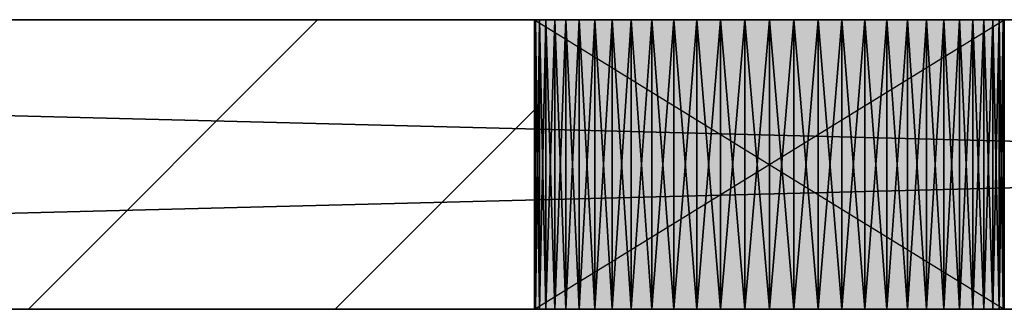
# Model space of a CAD drawing. Header units: millimetres. Extents: x 40580 to 559114, y -343730 to 81020.
# Tile 165 of 256: x 246106 to 246787, y -64753 to -64553. Entities that reach past the tile are written whole.
import ezdxf

# ---------------------------------------------------------------- set-up
doc = ezdxf.new("R2010")
doc.units = ezdxf.units.MM
doc.linetypes.add('______11', pattern=[500, 400, -50, 0, -50])
doc.linetypes.add('______5', pattern=[1100, 800, -100, 100, -100])
doc.layers.add('____________', color=7, linetype='Continuous')
doc.layers.add('__________________________', color=22, linetype='Continuous')
doc.layers.add('Standard', color=7, linetype='Continuous', lineweight=25)

msp = doc.modelspace()

# ---------------------------------------------------------------- linework, layer by layer
at = {"layer": '____________', "color": 253, "linetype": '______11'}
msp.add_line((246112.27, -64753.15), (246312.27, -64553.15), dxfattribs=at)
at = {"layer": '____________', "color": 253, "linetype": '______5'}
msp.add_line((246324.4, -64753.15), (246462.15, -64615.4), dxfattribs=at)
at = {"layer": '__________________________', "color": 92, "linetype": 'Continuous'}
for p, q in [((246787.15, -64553.15), (246462.15, -64553.15)), ((246462.15, -64553.15), (246462.15, -64753.15)), ((246462.15, -64553.15), (246787.15, -64753.15)), ((246462.15, -64753.15), (246787.15, -64553.15)), ((246787.15, -64753.15), (246787.15, -64553.15)), ((246462.15, -64753.15), (246787.15, -64753.15))]:
    msp.add_line(p, q, dxfattribs=at)
at = {"layer": 'Standard', "color": 3, "linetype": 'Continuous'}
for points in [[(246462.15, -64753.15), (246462.15, -64553.15), (246787.15, -64753.15)], [(246787.15, -64753.15), (246462.15, -64553.15), (246787.15, -64553.15)]]:
    msp.add_solid(points, dxfattribs=at)

# ---------------------------------------------------------------- meshes
at = {"layer": '____________', "color": 7, "linetype": 'Continuous'}
mesh = msp.add_polyface(dxfattribs=at)
corners = [(251354.65, -64553.15, -3800), (243494.65, -64553.15, -3800), (243494.65, -64553.15, -350), (251354.65, -64553.15, -350), (250424.65, -64553.15, -600), (249324.65, -64553.15, -600), (249324.65, -64553.15, -1100), (250424.65, -64553.15, -1100), (246779.2, -64553.15, -2249.78), (246773.1, -64553.15, -2233.91), (246765.38, -64553.15, -2218.75), (246756.12, -64553.15, -2204.48), (246745.41, -64553.15, -2191.27), (246733.38, -64553.15, -2179.24), (246720.17, -64553.15, -2168.53), (246705.9, -64553.15, -2159.27), (246690.74, -64553.15, -2151.55), (246674.87, -64553.15, -2145.45), (246658.44, -64553.15, -2141.05), (246641.64, -64553.15, -2138.39), (246624.65, -64553.15, -2137.5), (246607.66, -64553.15, -2138.39), (246590.86, -64553.15, -2141.05), (246574.43, -64553.15, -2145.45), (246558.56, -64553.15, -2151.55), (246543.4, -64553.15, -2159.27), (246529.14, -64553.15, -2168.53), (246515.92, -64553.15, -2179.24), (246503.89, -64553.15, -2191.27), (246493.18, -64553.15, -2204.48), (246483.92, -64553.15, -2218.75), (246476.2, -64553.15, -2233.91), (246470.1, -64553.15, -2249.78), (246465.7, -64553.15, -2266.21), (246463.04, -64553.15, -2283.01), (246462.15, -64553.15, -2300), (246463.04, -64553.15, -2316.99), (246465.7, -64553.15, -2333.79), (246470.1, -64553.15, -2350.22), (246476.2, -64553.15, -2366.09), (246483.92, -64553.15, -2381.25), (246493.18, -64553.15, -2395.52), (246503.89, -64553.15, -2408.73), (246515.92, -64553.15, -2420.76), (246529.14, -64553.15, -2431.47), (246543.4, -64553.15, -2440.73), (246558.56, -64553.15, -2448.45), (246574.43, -64553.15, -2454.55), (246590.86, -64553.15, -2458.95), (246607.66, -64553.15, -2461.61), (246624.65, -64553.15, -2462.5), (246641.64, -64553.15, -2461.61), (246658.44, -64553.15, -2458.95), (246674.87, -64553.15, -2454.55), (246690.74, -64553.15, -2448.45), (246705.9, -64553.15, -2440.73), (246720.17, -64553.15, -2431.47), (246733.38, -64553.15, -2420.76), (246745.41, -64553.15, -2408.73), (246756.12, -64553.15, -2395.52), (246765.38, -64553.15, -2381.25), (246773.1, -64553.15, -2366.09), (246779.2, -64553.15, -2350.22), (246783.6, -64553.15, -2333.79), (246786.26, -64553.15, -2316.99), (246787.15, -64553.15, -2300), (246786.26, -64553.15, -2283.01), (246783.6, -64553.15, -2266.21), (248379.2, -64553.15, -2249.78), (248373.1, -64553.15, -2233.91), (248365.38, -64553.15, -2218.75), (248356.12, -64553.15, -2204.48), (248345.41, -64553.15, -2191.27), (248333.38, -64553.15, -2179.24), (248320.17, -64553.15, -2168.53), (248305.9, -64553.15, -2159.27), (248290.74, -64553.15, -2151.55), (248274.87, -64553.15, -2145.45), (248258.44, -64553.15, -2141.05), (248241.64, -64553.15, -2138.39), (248224.65, -64553.15, -2137.5), (248207.66, -64553.15, -2138.39), (248190.86, -64553.15, -2141.05), (248174.43, -64553.15, -2145.45), (248158.56, -64553.15, -2151.55), (248143.4, -64553.15, -2159.27), (248129.14, -64553.15, -2168.53), (248115.92, -64553.15, -2179.24), (248103.89, -64553.15, -2191.27), (248093.18, -64553.15, -2204.48), (248083.92, -64553.15, -2218.75), (248076.2, -64553.15, -2233.91), (248070.1, -64553.15, -2249.78), (248065.7, -64553.15, -2266.21), (248063.04, -64553.15, -2283.01), (248062.15, -64553.15, -2300), (248063.04, -64553.15, -2316.99), (248065.7, -64553.15, -2333.79), (248070.1, -64553.15, -2350.22), (248076.2, -64553.15, -2366.09), (248083.92, -64553.15, -2381.25), (248093.18, -64553.15, -2395.52), (248103.89, -64553.15, -2408.73), (248115.92, -64553.15, -2420.76), (248129.14, -64553.15, -2431.47), (248143.4, -64553.15, -2440.73), (248158.56, -64553.15, -2448.45), (248174.43, -64553.15, -2454.55), (248190.86, -64553.15, -2458.95), (248207.66, -64553.15, -2461.61), (248224.65, -64553.15, -2462.5), (248241.64, -64553.15, -2461.61), (248258.44, -64553.15, -2458.95), (248274.87, -64553.15, -2454.55), (248290.74, -64553.15, -2448.45), (248305.9, -64553.15, -2440.73), (248320.17, -64553.15, -2431.47), (248333.38, -64553.15, -2420.76), (248345.41, -64553.15, -2408.73), (248356.12, -64553.15, -2395.52), (248365.38, -64553.15, -2381.25), (248373.1, -64553.15, -2366.09), (248379.2, -64553.15, -2350.22), (248383.6, -64553.15, -2333.79), (248386.26, -64553.15, -2316.99), (248387.15, -64553.15, -2300), (248386.26, -64553.15, -2283.01), (248383.6, -64553.15, -2266.21)]
mesh.append_faces([[corners[k] for k in face] for face in [(15, 2, 5), (0, 63, 109), (82, 66, 7), (0, 68, 7)]], dxfattribs={"vtx0": -1, "vtx1": -1, "vtx2": -1, "color": 7})
mesh.append_faces([[corners[k] for k in face] for face in [(6, 8, 9), (3, 4, 5), (6, 9, 10), (30, 1, 2), (64, 100, 101), (65, 91, 92), (95, 64, 65), (7, 68, 69), (91, 65, 66), (8, 6, 7), (7, 3, 0)]], dxfattribs={"vtx0": -1, "vtx2": -1, "color": 7})
mesh.append_faces([[corners[k] for k in face] for face in [(2, 3, 5), (5, 6, 10), (10, 11, 5), (11, 12, 5), (12, 13, 5), (13, 14, 5), (14, 15, 5), (15, 16, 2), (16, 17, 2), (17, 18, 2), (18, 19, 2), (19, 20, 2), (20, 21, 2), (21, 22, 2), (22, 23, 2), (23, 24, 2), (24, 25, 2), (25, 26, 2), (26, 27, 2), (27, 28, 2), (28, 29, 2), (29, 30, 2), (30, 31, 1), (31, 32, 1), (32, 33, 1), (33, 34, 1), (34, 35, 1), (35, 36, 1), (36, 37, 1), (37, 38, 1), (38, 39, 1), (39, 40, 1), (40, 41, 1), (41, 42, 1), (42, 43, 1), (43, 44, 1), (44, 45, 1), (45, 46, 1), (46, 47, 1), (47, 48, 1), (48, 49, 1), (49, 50, 1), (50, 51, 1), (51, 52, 1), (52, 53, 1), (53, 54, 1), (0, 1, 54), (54, 55, 0), (55, 56, 0), (56, 57, 0), (57, 58, 0), (58, 59, 0), (59, 60, 0), (60, 61, 0), (61, 62, 0), (62, 63, 0), (63, 64, 101), (101, 102, 63), (102, 103, 63), (103, 104, 63), (104, 105, 63), (105, 106, 63), (106, 107, 63), (107, 108, 63), (108, 109, 63), (109, 110, 0), (110, 111, 0), (111, 112, 0), (112, 113, 0), (113, 114, 0), (114, 115, 0), (115, 116, 0), (116, 117, 0), (117, 118, 0), (118, 119, 0), (119, 120, 0), (120, 121, 0), (121, 122, 0), (122, 123, 0), (123, 124, 0), (124, 125, 0), (125, 126, 0), (126, 127, 0), (127, 68, 0), (92, 93, 65), (93, 94, 65), (94, 95, 65), (95, 96, 64), (96, 97, 64), (97, 98, 64), (98, 99, 64), (99, 100, 64), (69, 70, 7), (70, 71, 7), (71, 72, 7), (72, 73, 7), (73, 74, 7), (74, 75, 7), (75, 76, 7), (76, 77, 7), (77, 78, 7), (78, 79, 7), (79, 80, 7), (80, 81, 7), (81, 82, 7), (82, 83, 66), (83, 84, 66), (84, 85, 66), (85, 86, 66), (86, 87, 66), (87, 88, 66), (88, 89, 66), (89, 90, 66), (90, 91, 66), (66, 67, 7), (67, 8, 7), (7, 4, 3)]], dxfattribs={"vtx1": -1, "vtx2": -1, "color": 7})
mesh = msp.add_polyface(dxfattribs=at)
corners = [(251354.65, -64553.15, -3800), (251354.65, -64753.15, -3800), (243494.65, -64753.15, -3800), (243494.65, -64553.15, -3800)]
mesh.append_faces([[corners[k] for k in face] for face in [(1, 2, 0)]], dxfattribs={"vtx1": -1, "color": 7})
mesh.append_faces([[corners[k] for k in face] for face in [(2, 3, 0)]], dxfattribs={"vtx2": -1, "color": 7})
mesh = msp.add_polyface(dxfattribs=at)
corners = [(251354.65, -64753.15, -350), (251354.65, -64553.15, -350), (243494.65, -64553.15, -350), (243494.65, -64753.15, -350)]
mesh.append_faces([[corners[k] for k in face] for face in [(1, 2, 0)]], dxfattribs={"vtx1": -1, "color": 7})
mesh.append_faces([[corners[k] for k in face] for face in [(2, 3, 0)]], dxfattribs={"vtx2": -1, "color": 7})
mesh = msp.add_polyface(dxfattribs=at)
corners = [(246463.04, -64553.15, -2316.99), (246462.15, -64553.15, -2300), (246462.15, -64753.15, -2300), (246463.04, -64753.15, -2316.99)]
mesh.append_faces([[corners[k] for k in face] for face in [(1, 2, 0)]], dxfattribs={"vtx1": -1, "color": 7})
mesh.append_faces([[corners[k] for k in face] for face in [(2, 3, 0)]], dxfattribs={"vtx2": -1, "color": 7})
mesh = msp.add_polyface(dxfattribs=at)
corners = [(246462.15, -64553.15, -2300), (246463.04, -64553.15, -2283.01), (246463.04, -64753.15, -2283.01), (246462.15, -64753.15, -2300)]
mesh.append_faces([[corners[k] for k in face] for face in [(1, 2, 0)]], dxfattribs={"vtx1": -1, "color": 7})
mesh.append_faces([[corners[k] for k in face] for face in [(2, 3, 0)]], dxfattribs={"vtx2": -1, "color": 7})
mesh = msp.add_polyface(dxfattribs=at)
corners = [(246465.7, -64553.15, -2333.79), (246463.04, -64553.15, -2316.99), (246463.04, -64753.15, -2316.99), (246465.7, -64753.15, -2333.79)]
mesh.append_faces([[corners[k] for k in face] for face in [(1, 2, 0)]], dxfattribs={"vtx1": -1, "color": 7})
mesh.append_faces([[corners[k] for k in face] for face in [(2, 3, 0)]], dxfattribs={"vtx2": -1, "color": 7})
mesh = msp.add_polyface(dxfattribs=at)
corners = [(246463.04, -64553.15, -2283.01), (246465.7, -64553.15, -2266.21), (246465.7, -64753.15, -2266.21), (246463.04, -64753.15, -2283.01)]
mesh.append_faces([[corners[k] for k in face] for face in [(1, 2, 0)]], dxfattribs={"vtx1": -1, "color": 7})
mesh.append_faces([[corners[k] for k in face] for face in [(2, 3, 0)]], dxfattribs={"vtx2": -1, "color": 7})
mesh = msp.add_polyface(dxfattribs=at)
corners = [(246470.1, -64553.15, -2350.22), (246465.7, -64553.15, -2333.79), (246465.7, -64753.15, -2333.79), (246470.1, -64753.15, -2350.22)]
mesh.append_faces([[corners[k] for k in face] for face in [(1, 2, 0)]], dxfattribs={"vtx1": -1, "color": 7})
mesh.append_faces([[corners[k] for k in face] for face in [(2, 3, 0)]], dxfattribs={"vtx2": -1, "color": 7})
mesh = msp.add_polyface(dxfattribs=at)
corners = [(246465.7, -64553.15, -2266.21), (246470.1, -64553.15, -2249.78), (246470.1, -64753.15, -2249.78), (246465.7, -64753.15, -2266.21)]
mesh.append_faces([[corners[k] for k in face] for face in [(1, 2, 0)]], dxfattribs={"vtx1": -1, "color": 7})
mesh.append_faces([[corners[k] for k in face] for face in [(2, 3, 0)]], dxfattribs={"vtx2": -1, "color": 7})
mesh = msp.add_polyface(dxfattribs=at)
corners = [(246476.2, -64553.15, -2366.09), (246470.1, -64553.15, -2350.22), (246470.1, -64753.15, -2350.22), (246476.2, -64753.15, -2366.09)]
mesh.append_faces([[corners[k] for k in face] for face in [(1, 2, 0)]], dxfattribs={"vtx1": -1, "color": 7})
mesh.append_faces([[corners[k] for k in face] for face in [(2, 3, 0)]], dxfattribs={"vtx2": -1, "color": 7})
mesh = msp.add_polyface(dxfattribs=at)
corners = [(246470.1, -64553.15, -2249.78), (246476.2, -64553.15, -2233.91), (246476.2, -64753.15, -2233.91), (246470.1, -64753.15, -2249.78)]
mesh.append_faces([[corners[k] for k in face] for face in [(1, 2, 0)]], dxfattribs={"vtx1": -1, "color": 7})
mesh.append_faces([[corners[k] for k in face] for face in [(2, 3, 0)]], dxfattribs={"vtx2": -1, "color": 7})
mesh = msp.add_polyface(dxfattribs=at)
corners = [(246483.92, -64553.15, -2381.25), (246476.2, -64553.15, -2366.09), (246476.2, -64753.15, -2366.09), (246483.92, -64753.15, -2381.25)]
mesh.append_faces([[corners[k] for k in face] for face in [(1, 2, 0)]], dxfattribs={"vtx1": -1, "color": 7})
mesh.append_faces([[corners[k] for k in face] for face in [(2, 3, 0)]], dxfattribs={"vtx2": -1, "color": 7})
mesh = msp.add_polyface(dxfattribs=at)
corners = [(246476.2, -64553.15, -2233.91), (246483.92, -64553.15, -2218.75), (246483.92, -64753.15, -2218.75), (246476.2, -64753.15, -2233.91)]
mesh.append_faces([[corners[k] for k in face] for face in [(1, 2, 0)]], dxfattribs={"vtx1": -1, "color": 7})
mesh.append_faces([[corners[k] for k in face] for face in [(2, 3, 0)]], dxfattribs={"vtx2": -1, "color": 7})
mesh = msp.add_polyface(dxfattribs=at)
corners = [(246493.18, -64553.15, -2395.52), (246483.92, -64553.15, -2381.25), (246483.92, -64753.15, -2381.25), (246493.18, -64753.15, -2395.52)]
mesh.append_faces([[corners[k] for k in face] for face in [(1, 2, 0)]], dxfattribs={"vtx1": -1, "color": 7})
mesh.append_faces([[corners[k] for k in face] for face in [(2, 3, 0)]], dxfattribs={"vtx2": -1, "color": 7})
mesh = msp.add_polyface(dxfattribs=at)
corners = [(246483.92, -64553.15, -2218.75), (246493.18, -64553.15, -2204.48), (246493.18, -64753.15, -2204.48), (246483.92, -64753.15, -2218.75)]
mesh.append_faces([[corners[k] for k in face] for face in [(1, 2, 0)]], dxfattribs={"vtx1": -1, "color": 7})
mesh.append_faces([[corners[k] for k in face] for face in [(2, 3, 0)]], dxfattribs={"vtx2": -1, "color": 7})
mesh = msp.add_polyface(dxfattribs=at)
corners = [(246503.89, -64553.15, -2408.73), (246493.18, -64553.15, -2395.52), (246493.18, -64753.15, -2395.52), (246503.89, -64753.15, -2408.73)]
mesh.append_faces([[corners[k] for k in face] for face in [(1, 2, 0)]], dxfattribs={"vtx1": -1, "color": 7})
mesh.append_faces([[corners[k] for k in face] for face in [(2, 3, 0)]], dxfattribs={"vtx2": -1, "color": 7})
mesh = msp.add_polyface(dxfattribs=at)
corners = [(246493.18, -64553.15, -2204.48), (246503.89, -64553.15, -2191.27), (246503.89, -64753.15, -2191.27), (246493.18, -64753.15, -2204.48)]
mesh.append_faces([[corners[k] for k in face] for face in [(1, 2, 0)]], dxfattribs={"vtx1": -1, "color": 7})
mesh.append_faces([[corners[k] for k in face] for face in [(2, 3, 0)]], dxfattribs={"vtx2": -1, "color": 7})
mesh = msp.add_polyface(dxfattribs=at)
corners = [(246515.92, -64553.15, -2420.76), (246503.89, -64553.15, -2408.73), (246503.89, -64753.15, -2408.73), (246515.92, -64753.15, -2420.76)]
mesh.append_faces([[corners[k] for k in face] for face in [(1, 2, 0)]], dxfattribs={"vtx1": -1, "color": 7})
mesh.append_faces([[corners[k] for k in face] for face in [(2, 3, 0)]], dxfattribs={"vtx2": -1, "color": 7})
mesh = msp.add_polyface(dxfattribs=at)
corners = [(246503.89, -64553.15, -2191.27), (246515.92, -64553.15, -2179.24), (246515.92, -64753.15, -2179.24), (246503.89, -64753.15, -2191.27)]
mesh.append_faces([[corners[k] for k in face] for face in [(1, 2, 0)]], dxfattribs={"vtx1": -1, "color": 7})
mesh.append_faces([[corners[k] for k in face] for face in [(2, 3, 0)]], dxfattribs={"vtx2": -1, "color": 7})
mesh = msp.add_polyface(dxfattribs=at)
corners = [(246529.14, -64553.15, -2431.47), (246515.92, -64553.15, -2420.76), (246515.92, -64753.15, -2420.76), (246529.14, -64753.15, -2431.47)]
mesh.append_faces([[corners[k] for k in face] for face in [(1, 2, 0)]], dxfattribs={"vtx1": -1, "color": 7})
mesh.append_faces([[corners[k] for k in face] for face in [(2, 3, 0)]], dxfattribs={"vtx2": -1, "color": 7})
mesh = msp.add_polyface(dxfattribs=at)
corners = [(246515.92, -64553.15, -2179.24), (246529.14, -64553.15, -2168.53), (246529.14, -64753.15, -2168.53), (246515.92, -64753.15, -2179.24)]
mesh.append_faces([[corners[k] for k in face] for face in [(1, 2, 0)]], dxfattribs={"vtx1": -1, "color": 7})
mesh.append_faces([[corners[k] for k in face] for face in [(2, 3, 0)]], dxfattribs={"vtx2": -1, "color": 7})
mesh = msp.add_polyface(dxfattribs=at)
corners = [(246543.4, -64553.15, -2440.73), (246529.14, -64553.15, -2431.47), (246529.14, -64753.15, -2431.47), (246543.4, -64753.15, -2440.73)]
mesh.append_faces([[corners[k] for k in face] for face in [(1, 2, 0)]], dxfattribs={"vtx1": -1, "color": 7})
mesh.append_faces([[corners[k] for k in face] for face in [(2, 3, 0)]], dxfattribs={"vtx2": -1, "color": 7})
mesh = msp.add_polyface(dxfattribs=at)
corners = [(246529.14, -64553.15, -2168.53), (246543.4, -64553.15, -2159.27), (246543.4, -64753.15, -2159.27), (246529.14, -64753.15, -2168.53)]
mesh.append_faces([[corners[k] for k in face] for face in [(1, 2, 0)]], dxfattribs={"vtx1": -1, "color": 7})
mesh.append_faces([[corners[k] for k in face] for face in [(2, 3, 0)]], dxfattribs={"vtx2": -1, "color": 7})
mesh = msp.add_polyface(dxfattribs=at)
corners = [(246558.56, -64553.15, -2448.45), (246543.4, -64553.15, -2440.73), (246543.4, -64753.15, -2440.73), (246558.56, -64753.15, -2448.45)]
mesh.append_faces([[corners[k] for k in face] for face in [(1, 2, 0)]], dxfattribs={"vtx1": -1, "color": 7})
mesh.append_faces([[corners[k] for k in face] for face in [(2, 3, 0)]], dxfattribs={"vtx2": -1, "color": 7})
mesh = msp.add_polyface(dxfattribs=at)
corners = [(246543.4, -64553.15, -2159.27), (246558.56, -64553.15, -2151.55), (246558.56, -64753.15, -2151.55), (246543.4, -64753.15, -2159.27)]
mesh.append_faces([[corners[k] for k in face] for face in [(1, 2, 0)]], dxfattribs={"vtx1": -1, "color": 7})
mesh.append_faces([[corners[k] for k in face] for face in [(2, 3, 0)]], dxfattribs={"vtx2": -1, "color": 7})
mesh = msp.add_polyface(dxfattribs=at)
corners = [(246574.43, -64553.15, -2454.55), (246558.56, -64553.15, -2448.45), (246558.56, -64753.15, -2448.45), (246574.43, -64753.15, -2454.55)]
mesh.append_faces([[corners[k] for k in face] for face in [(1, 2, 0)]], dxfattribs={"vtx1": -1, "color": 7})
mesh.append_faces([[corners[k] for k in face] for face in [(2, 3, 0)]], dxfattribs={"vtx2": -1, "color": 7})
mesh = msp.add_polyface(dxfattribs=at)
corners = [(246558.56, -64553.15, -2151.55), (246574.43, -64553.15, -2145.45), (246574.43, -64753.15, -2145.45), (246558.56, -64753.15, -2151.55)]
mesh.append_faces([[corners[k] for k in face] for face in [(1, 2, 0)]], dxfattribs={"vtx1": -1, "color": 7})
mesh.append_faces([[corners[k] for k in face] for face in [(2, 3, 0)]], dxfattribs={"vtx2": -1, "color": 7})
mesh = msp.add_polyface(dxfattribs=at)
corners = [(246590.86, -64553.15, -2458.95), (246574.43, -64553.15, -2454.55), (246574.43, -64753.15, -2454.55), (246590.86, -64753.15, -2458.95)]
mesh.append_faces([[corners[k] for k in face] for face in [(1, 2, 0)]], dxfattribs={"vtx1": -1, "color": 7})
mesh.append_faces([[corners[k] for k in face] for face in [(2, 3, 0)]], dxfattribs={"vtx2": -1, "color": 7})
mesh = msp.add_polyface(dxfattribs=at)
corners = [(246574.43, -64553.15, -2145.45), (246590.86, -64553.15, -2141.05), (246590.86, -64753.15, -2141.05), (246574.43, -64753.15, -2145.45)]
mesh.append_faces([[corners[k] for k in face] for face in [(1, 2, 0)]], dxfattribs={"vtx1": -1, "color": 7})
mesh.append_faces([[corners[k] for k in face] for face in [(2, 3, 0)]], dxfattribs={"vtx2": -1, "color": 7})
mesh = msp.add_polyface(dxfattribs=at)
corners = [(246607.66, -64553.15, -2461.61), (246590.86, -64553.15, -2458.95), (246590.86, -64753.15, -2458.95), (246607.66, -64753.15, -2461.61)]
mesh.append_faces([[corners[k] for k in face] for face in [(1, 2, 0)]], dxfattribs={"vtx1": -1, "color": 7})
mesh.append_faces([[corners[k] for k in face] for face in [(2, 3, 0)]], dxfattribs={"vtx2": -1, "color": 7})
mesh = msp.add_polyface(dxfattribs=at)
corners = [(246590.86, -64553.15, -2141.05), (246607.66, -64553.15, -2138.39), (246607.66, -64753.15, -2138.39), (246590.86, -64753.15, -2141.05)]
mesh.append_faces([[corners[k] for k in face] for face in [(1, 2, 0)]], dxfattribs={"vtx1": -1, "color": 7})
mesh.append_faces([[corners[k] for k in face] for face in [(2, 3, 0)]], dxfattribs={"vtx2": -1, "color": 7})
mesh = msp.add_polyface(dxfattribs=at)
corners = [(246624.65, -64553.15, -2462.5), (246607.66, -64553.15, -2461.61), (246607.66, -64753.15, -2461.61), (246624.65, -64753.15, -2462.5)]
mesh.append_faces([[corners[k] for k in face] for face in [(1, 2, 0)]], dxfattribs={"vtx1": -1, "color": 7})
mesh.append_faces([[corners[k] for k in face] for face in [(2, 3, 0)]], dxfattribs={"vtx2": -1, "color": 7})
mesh = msp.add_polyface(dxfattribs=at)
corners = [(246607.66, -64553.15, -2138.39), (246624.65, -64553.15, -2137.5), (246624.65, -64753.15, -2137.5), (246607.66, -64753.15, -2138.39)]
mesh.append_faces([[corners[k] for k in face] for face in [(1, 2, 0)]], dxfattribs={"vtx1": -1, "color": 7})
mesh.append_faces([[corners[k] for k in face] for face in [(2, 3, 0)]], dxfattribs={"vtx2": -1, "color": 7})
mesh = msp.add_polyface(dxfattribs=at)
corners = [(246641.64, -64553.15, -2461.61), (246624.65, -64553.15, -2462.5), (246624.65, -64753.15, -2462.5), (246641.64, -64753.15, -2461.61)]
mesh.append_faces([[corners[k] for k in face] for face in [(1, 2, 0)]], dxfattribs={"vtx1": -1, "color": 7})
mesh.append_faces([[corners[k] for k in face] for face in [(2, 3, 0)]], dxfattribs={"vtx2": -1, "color": 7})
mesh = msp.add_polyface(dxfattribs=at)
corners = [(246624.65, -64553.15, -2137.5), (246641.64, -64553.15, -2138.39), (246641.64, -64753.15, -2138.39), (246624.65, -64753.15, -2137.5)]
mesh.append_faces([[corners[k] for k in face] for face in [(1, 2, 0)]], dxfattribs={"vtx1": -1, "color": 7})
mesh.append_faces([[corners[k] for k in face] for face in [(2, 3, 0)]], dxfattribs={"vtx2": -1, "color": 7})
mesh = msp.add_polyface(dxfattribs=at)
corners = [(246658.44, -64553.15, -2458.95), (246641.64, -64553.15, -2461.61), (246641.64, -64753.15, -2461.61), (246658.44, -64753.15, -2458.95)]
mesh.append_faces([[corners[k] for k in face] for face in [(1, 2, 0)]], dxfattribs={"vtx1": -1, "color": 7})
mesh.append_faces([[corners[k] for k in face] for face in [(2, 3, 0)]], dxfattribs={"vtx2": -1, "color": 7})
mesh = msp.add_polyface(dxfattribs=at)
corners = [(246641.64, -64553.15, -2138.39), (246658.44, -64553.15, -2141.05), (246658.44, -64753.15, -2141.05), (246641.64, -64753.15, -2138.39)]
mesh.append_faces([[corners[k] for k in face] for face in [(1, 2, 0)]], dxfattribs={"vtx1": -1, "color": 7})
mesh.append_faces([[corners[k] for k in face] for face in [(2, 3, 0)]], dxfattribs={"vtx2": -1, "color": 7})
mesh = msp.add_polyface(dxfattribs=at)
corners = [(246674.87, -64553.15, -2454.55), (246658.44, -64553.15, -2458.95), (246658.44, -64753.15, -2458.95), (246674.87, -64753.15, -2454.55)]
mesh.append_faces([[corners[k] for k in face] for face in [(1, 2, 0)]], dxfattribs={"vtx1": -1, "color": 7})
mesh.append_faces([[corners[k] for k in face] for face in [(2, 3, 0)]], dxfattribs={"vtx2": -1, "color": 7})
mesh = msp.add_polyface(dxfattribs=at)
corners = [(246658.44, -64553.15, -2141.05), (246674.87, -64553.15, -2145.45), (246674.87, -64753.15, -2145.45), (246658.44, -64753.15, -2141.05)]
mesh.append_faces([[corners[k] for k in face] for face in [(1, 2, 0)]], dxfattribs={"vtx1": -1, "color": 7})
mesh.append_faces([[corners[k] for k in face] for face in [(2, 3, 0)]], dxfattribs={"vtx2": -1, "color": 7})
mesh = msp.add_polyface(dxfattribs=at)
corners = [(246690.74, -64553.15, -2448.45), (246674.87, -64553.15, -2454.55), (246674.87, -64753.15, -2454.55), (246690.74, -64753.15, -2448.45)]
mesh.append_faces([[corners[k] for k in face] for face in [(1, 2, 0)]], dxfattribs={"vtx1": -1, "color": 7})
mesh.append_faces([[corners[k] for k in face] for face in [(2, 3, 0)]], dxfattribs={"vtx2": -1, "color": 7})
mesh = msp.add_polyface(dxfattribs=at)
corners = [(246674.87, -64553.15, -2145.45), (246690.74, -64553.15, -2151.55), (246690.74, -64753.15, -2151.55), (246674.87, -64753.15, -2145.45)]
mesh.append_faces([[corners[k] for k in face] for face in [(1, 2, 0)]], dxfattribs={"vtx1": -1, "color": 7})
mesh.append_faces([[corners[k] for k in face] for face in [(2, 3, 0)]], dxfattribs={"vtx2": -1, "color": 7})
mesh = msp.add_polyface(dxfattribs=at)
corners = [(246705.9, -64553.15, -2440.73), (246690.74, -64553.15, -2448.45), (246690.74, -64753.15, -2448.45), (246705.9, -64753.15, -2440.73)]
mesh.append_faces([[corners[k] for k in face] for face in [(1, 2, 0)]], dxfattribs={"vtx1": -1, "color": 7})
mesh.append_faces([[corners[k] for k in face] for face in [(2, 3, 0)]], dxfattribs={"vtx2": -1, "color": 7})
mesh = msp.add_polyface(dxfattribs=at)
corners = [(246690.74, -64553.15, -2151.55), (246705.9, -64553.15, -2159.27), (246705.9, -64753.15, -2159.27), (246690.74, -64753.15, -2151.55)]
mesh.append_faces([[corners[k] for k in face] for face in [(1, 2, 0)]], dxfattribs={"vtx1": -1, "color": 7})
mesh.append_faces([[corners[k] for k in face] for face in [(2, 3, 0)]], dxfattribs={"vtx2": -1, "color": 7})
mesh = msp.add_polyface(dxfattribs=at)
corners = [(246720.17, -64553.15, -2431.47), (246705.9, -64553.15, -2440.73), (246705.9, -64753.15, -2440.73), (246720.17, -64753.15, -2431.47)]
mesh.append_faces([[corners[k] for k in face] for face in [(1, 2, 0)]], dxfattribs={"vtx1": -1, "color": 7})
mesh.append_faces([[corners[k] for k in face] for face in [(2, 3, 0)]], dxfattribs={"vtx2": -1, "color": 7})
mesh = msp.add_polyface(dxfattribs=at)
corners = [(246705.9, -64553.15, -2159.27), (246720.17, -64553.15, -2168.53), (246720.17, -64753.15, -2168.53), (246705.9, -64753.15, -2159.27)]
mesh.append_faces([[corners[k] for k in face] for face in [(1, 2, 0)]], dxfattribs={"vtx1": -1, "color": 7})
mesh.append_faces([[corners[k] for k in face] for face in [(2, 3, 0)]], dxfattribs={"vtx2": -1, "color": 7})
mesh = msp.add_polyface(dxfattribs=at)
corners = [(246733.38, -64553.15, -2420.76), (246720.17, -64553.15, -2431.47), (246720.17, -64753.15, -2431.47), (246733.38, -64753.15, -2420.76)]
mesh.append_faces([[corners[k] for k in face] for face in [(1, 2, 0)]], dxfattribs={"vtx1": -1, "color": 7})
mesh.append_faces([[corners[k] for k in face] for face in [(2, 3, 0)]], dxfattribs={"vtx2": -1, "color": 7})
mesh = msp.add_polyface(dxfattribs=at)
corners = [(246720.17, -64553.15, -2168.53), (246733.38, -64553.15, -2179.24), (246733.38, -64753.15, -2179.24), (246720.17, -64753.15, -2168.53)]
mesh.append_faces([[corners[k] for k in face] for face in [(1, 2, 0)]], dxfattribs={"vtx1": -1, "color": 7})
mesh.append_faces([[corners[k] for k in face] for face in [(2, 3, 0)]], dxfattribs={"vtx2": -1, "color": 7})
mesh = msp.add_polyface(dxfattribs=at)
corners = [(246745.41, -64553.15, -2408.73), (246733.38, -64553.15, -2420.76), (246733.38, -64753.15, -2420.76), (246745.41, -64753.15, -2408.73)]
mesh.append_faces([[corners[k] for k in face] for face in [(1, 2, 0)]], dxfattribs={"vtx1": -1, "color": 7})
mesh.append_faces([[corners[k] for k in face] for face in [(2, 3, 0)]], dxfattribs={"vtx2": -1, "color": 7})
mesh = msp.add_polyface(dxfattribs=at)
corners = [(246733.38, -64553.15, -2179.24), (246745.41, -64553.15, -2191.27), (246745.41, -64753.15, -2191.27), (246733.38, -64753.15, -2179.24)]
mesh.append_faces([[corners[k] for k in face] for face in [(1, 2, 0)]], dxfattribs={"vtx1": -1, "color": 7})
mesh.append_faces([[corners[k] for k in face] for face in [(2, 3, 0)]], dxfattribs={"vtx2": -1, "color": 7})
mesh = msp.add_polyface(dxfattribs=at)
corners = [(246756.12, -64553.15, -2395.52), (246745.41, -64553.15, -2408.73), (246745.41, -64753.15, -2408.73), (246756.12, -64753.15, -2395.52)]
mesh.append_faces([[corners[k] for k in face] for face in [(1, 2, 0)]], dxfattribs={"vtx1": -1, "color": 7})
mesh.append_faces([[corners[k] for k in face] for face in [(2, 3, 0)]], dxfattribs={"vtx2": -1, "color": 7})
mesh = msp.add_polyface(dxfattribs=at)
corners = [(246745.41, -64553.15, -2191.27), (246756.12, -64553.15, -2204.48), (246756.12, -64753.15, -2204.48), (246745.41, -64753.15, -2191.27)]
mesh.append_faces([[corners[k] for k in face] for face in [(1, 2, 0)]], dxfattribs={"vtx1": -1, "color": 7})
mesh.append_faces([[corners[k] for k in face] for face in [(2, 3, 0)]], dxfattribs={"vtx2": -1, "color": 7})
mesh = msp.add_polyface(dxfattribs=at)
corners = [(246765.38, -64553.15, -2381.25), (246756.12, -64553.15, -2395.52), (246756.12, -64753.15, -2395.52), (246765.38, -64753.15, -2381.25)]
mesh.append_faces([[corners[k] for k in face] for face in [(1, 2, 0)]], dxfattribs={"vtx1": -1, "color": 7})
mesh.append_faces([[corners[k] for k in face] for face in [(2, 3, 0)]], dxfattribs={"vtx2": -1, "color": 7})
mesh = msp.add_polyface(dxfattribs=at)
corners = [(246756.12, -64553.15, -2204.48), (246765.38, -64553.15, -2218.75), (246765.38, -64753.15, -2218.75), (246756.12, -64753.15, -2204.48)]
mesh.append_faces([[corners[k] for k in face] for face in [(1, 2, 0)]], dxfattribs={"vtx1": -1, "color": 7})
mesh.append_faces([[corners[k] for k in face] for face in [(2, 3, 0)]], dxfattribs={"vtx2": -1, "color": 7})
mesh = msp.add_polyface(dxfattribs=at)
corners = [(246773.1, -64553.15, -2366.09), (246765.38, -64553.15, -2381.25), (246765.38, -64753.15, -2381.25), (246773.1, -64753.15, -2366.09)]
mesh.append_faces([[corners[k] for k in face] for face in [(1, 2, 0)]], dxfattribs={"vtx1": -1, "color": 7})
mesh.append_faces([[corners[k] for k in face] for face in [(2, 3, 0)]], dxfattribs={"vtx2": -1, "color": 7})
mesh = msp.add_polyface(dxfattribs=at)
corners = [(246765.38, -64553.15, -2218.75), (246773.1, -64553.15, -2233.91), (246773.1, -64753.15, -2233.91), (246765.38, -64753.15, -2218.75)]
mesh.append_faces([[corners[k] for k in face] for face in [(1, 2, 0)]], dxfattribs={"vtx1": -1, "color": 7})
mesh.append_faces([[corners[k] for k in face] for face in [(2, 3, 0)]], dxfattribs={"vtx2": -1, "color": 7})
mesh = msp.add_polyface(dxfattribs=at)
corners = [(246779.2, -64553.15, -2350.22), (246773.1, -64553.15, -2366.09), (246773.1, -64753.15, -2366.09), (246779.2, -64753.15, -2350.22)]
mesh.append_faces([[corners[k] for k in face] for face in [(1, 2, 0)]], dxfattribs={"vtx1": -1, "color": 7})
mesh.append_faces([[corners[k] for k in face] for face in [(2, 3, 0)]], dxfattribs={"vtx2": -1, "color": 7})
mesh = msp.add_polyface(dxfattribs=at)
corners = [(246773.1, -64553.15, -2233.91), (246779.2, -64553.15, -2249.78), (246779.2, -64753.15, -2249.78), (246773.1, -64753.15, -2233.91)]
mesh.append_faces([[corners[k] for k in face] for face in [(1, 2, 0)]], dxfattribs={"vtx1": -1, "color": 7})
mesh.append_faces([[corners[k] for k in face] for face in [(2, 3, 0)]], dxfattribs={"vtx2": -1, "color": 7})
mesh = msp.add_polyface(dxfattribs=at)
corners = [(246783.6, -64553.15, -2333.79), (246779.2, -64553.15, -2350.22), (246779.2, -64753.15, -2350.22), (246783.6, -64753.15, -2333.79)]
mesh.append_faces([[corners[k] for k in face] for face in [(1, 2, 0)]], dxfattribs={"vtx1": -1, "color": 7})
mesh.append_faces([[corners[k] for k in face] for face in [(2, 3, 0)]], dxfattribs={"vtx2": -1, "color": 7})
mesh = msp.add_polyface(dxfattribs=at)
corners = [(246779.2, -64553.15, -2249.78), (246783.6, -64553.15, -2266.21), (246783.6, -64753.15, -2266.21), (246779.2, -64753.15, -2249.78)]
mesh.append_faces([[corners[k] for k in face] for face in [(1, 2, 0)]], dxfattribs={"vtx1": -1, "color": 7})
mesh.append_faces([[corners[k] for k in face] for face in [(2, 3, 0)]], dxfattribs={"vtx2": -1, "color": 7})
mesh = msp.add_polyface(dxfattribs=at)
corners = [(246786.26, -64553.15, -2316.99), (246783.6, -64553.15, -2333.79), (246783.6, -64753.15, -2333.79), (246786.26, -64753.15, -2316.99)]
mesh.append_faces([[corners[k] for k in face] for face in [(1, 2, 0)]], dxfattribs={"vtx1": -1, "color": 7})
mesh.append_faces([[corners[k] for k in face] for face in [(2, 3, 0)]], dxfattribs={"vtx2": -1, "color": 7})
mesh = msp.add_polyface(dxfattribs=at)
corners = [(246783.6, -64553.15, -2266.21), (246786.26, -64553.15, -2283.01), (246786.26, -64753.15, -2283.01), (246783.6, -64753.15, -2266.21)]
mesh.append_faces([[corners[k] for k in face] for face in [(1, 2, 0)]], dxfattribs={"vtx1": -1, "color": 7})
mesh.append_faces([[corners[k] for k in face] for face in [(2, 3, 0)]], dxfattribs={"vtx2": -1, "color": 7})
mesh = msp.add_polyface(dxfattribs=at)
corners = [(246787.15, -64553.15, -2300), (246786.26, -64553.15, -2316.99), (246786.26, -64753.15, -2316.99), (246787.15, -64753.15, -2300)]
mesh.append_faces([[corners[k] for k in face] for face in [(1, 2, 0)]], dxfattribs={"vtx1": -1, "color": 7})
mesh.append_faces([[corners[k] for k in face] for face in [(2, 3, 0)]], dxfattribs={"vtx2": -1, "color": 7})
mesh = msp.add_polyface(dxfattribs=at)
corners = [(246786.26, -64553.15, -2283.01), (246787.15, -64553.15, -2300), (246787.15, -64753.15, -2300), (246786.26, -64753.15, -2283.01)]
mesh.append_faces([[corners[k] for k in face] for face in [(1, 2, 0)]], dxfattribs={"vtx1": -1, "color": 7})
mesh.append_faces([[corners[k] for k in face] for face in [(2, 3, 0)]], dxfattribs={"vtx2": -1, "color": 7})
mesh = msp.add_polyface(dxfattribs=at)
corners = [(243494.65, -64753.15, -3800), (251354.65, -64753.15, -3800), (251354.65, -64753.15, -350), (243494.65, -64753.15, -350), (249324.65, -64753.15, -600), (250424.65, -64753.15, -600), (250424.65, -64753.15, -1100), (249324.65, -64753.15, -1100), (246783.6, -64753.15, -2333.79), (246779.2, -64753.15, -2350.22), (246773.1, -64753.15, -2366.09), (246765.38, -64753.15, -2381.25), (246756.12, -64753.15, -2395.52), (246745.41, -64753.15, -2408.73), (246733.38, -64753.15, -2420.76), (246720.17, -64753.15, -2431.47), (246705.9, -64753.15, -2440.73), (246690.74, -64753.15, -2448.45), (246674.87, -64753.15, -2454.55), (246658.44, -64753.15, -2458.95), (246641.64, -64753.15, -2461.61), (246624.65, -64753.15, -2462.5), (246607.66, -64753.15, -2461.61), (246590.86, -64753.15, -2458.95), (246574.43, -64753.15, -2454.55), (246558.56, -64753.15, -2448.45), (246543.4, -64753.15, -2440.73), (246529.14, -64753.15, -2431.47), (246515.92, -64753.15, -2420.76), (246503.89, -64753.15, -2408.73), (246493.18, -64753.15, -2395.52), (246483.92, -64753.15, -2381.25), (246476.2, -64753.15, -2366.09), (246470.1, -64753.15, -2350.22), (246465.7, -64753.15, -2333.79), (246463.04, -64753.15, -2316.99), (246462.15, -64753.15, -2300), (246463.04, -64753.15, -2283.01), (246465.7, -64753.15, -2266.21), (246470.1, -64753.15, -2249.78), (246476.2, -64753.15, -2233.91), (246483.92, -64753.15, -2218.75), (246493.18, -64753.15, -2204.48), (246503.89, -64753.15, -2191.27), (246515.92, -64753.15, -2179.24), (246529.14, -64753.15, -2168.53), (246543.4, -64753.15, -2159.27), (246558.56, -64753.15, -2151.55), (246574.43, -64753.15, -2145.45), (246590.86, -64753.15, -2141.05), (246607.66, -64753.15, -2138.39), (246624.65, -64753.15, -2137.5), (246641.64, -64753.15, -2138.39), (246658.44, -64753.15, -2141.05), (246674.87, -64753.15, -2145.45), (246690.74, -64753.15, -2151.55), (246705.9, -64753.15, -2159.27), (246720.17, -64753.15, -2168.53), (246733.38, -64753.15, -2179.24), (246745.41, -64753.15, -2191.27), (246756.12, -64753.15, -2204.48), (246765.38, -64753.15, -2218.75), (246773.1, -64753.15, -2233.91), (246779.2, -64753.15, -2249.78), (246783.6, -64753.15, -2266.21), (246786.26, -64753.15, -2283.01), (246787.15, -64753.15, -2300), (246786.26, -64753.15, -2316.99), (248383.6, -64753.15, -2333.79), (248379.2, -64753.15, -2350.22), (248373.1, -64753.15, -2366.09), (248365.38, -64753.15, -2381.25), (248356.12, -64753.15, -2395.52), (248345.41, -64753.15, -2408.73), (248333.38, -64753.15, -2420.76), (248320.17, -64753.15, -2431.47), (248305.9, -64753.15, -2440.73), (248290.74, -64753.15, -2448.45), (248274.87, -64753.15, -2454.55), (248258.44, -64753.15, -2458.95), (248241.64, -64753.15, -2461.61), (248224.65, -64753.15, -2462.5), (248207.66, -64753.15, -2461.61), (248190.86, -64753.15, -2458.95), (248174.43, -64753.15, -2454.55), (248158.56, -64753.15, -2448.45), (248143.4, -64753.15, -2440.73), (248129.14, -64753.15, -2431.47), (248115.92, -64753.15, -2420.76), (248103.89, -64753.15, -2408.73), (248093.18, -64753.15, -2395.52), (248083.92, -64753.15, -2381.25), (248076.2, -64753.15, -2366.09), (248070.1, -64753.15, -2350.22), (248065.7, -64753.15, -2333.79), (248063.04, -64753.15, -2316.99), (248062.15, -64753.15, -2300), (248063.04, -64753.15, -2283.01), (248065.7, -64753.15, -2266.21), (248070.1, -64753.15, -2249.78), (248076.2, -64753.15, -2233.91), (248083.92, -64753.15, -2218.75), (248093.18, -64753.15, -2204.48), (248103.89, -64753.15, -2191.27), (248115.92, -64753.15, -2179.24), (248129.14, -64753.15, -2168.53), (248143.4, -64753.15, -2159.27), (248158.56, -64753.15, -2151.55), (248174.43, -64753.15, -2145.45), (248190.86, -64753.15, -2141.05), (248207.66, -64753.15, -2138.39), (248224.65, -64753.15, -2137.5), (248241.64, -64753.15, -2138.39), (248258.44, -64753.15, -2141.05), (248274.87, -64753.15, -2145.45), (248290.74, -64753.15, -2151.55), (248305.9, -64753.15, -2159.27), (248320.17, -64753.15, -2168.53), (248333.38, -64753.15, -2179.24), (248345.41, -64753.15, -2191.27), (248356.12, -64753.15, -2204.48), (248365.38, -64753.15, -2218.75), (248373.1, -64753.15, -2233.91), (248379.2, -64753.15, -2249.78), (248383.6, -64753.15, -2266.21), (248386.26, -64753.15, -2283.01), (248387.15, -64753.15, -2300), (248386.26, -64753.15, -2316.99)]
mesh.append_faces([[corners[k] for k in face] for face in [(4, 3, 56), (7, 64, 110), (6, 121, 1), (83, 67, 1)]], dxfattribs={"vtx0": -1, "vtx1": -1, "vtx2": -1, "color": 7})
mesh.append_faces([[corners[k] for k in face] for face in [(1, 8, 9), (18, 0, 1), (41, 3, 0), (61, 7, 4), (4, 2, 3), (2, 4, 5), (65, 101, 102), (7, 120, 121), (66, 92, 93), (96, 65, 66), (1, 68, 69), (92, 66, 67)]], dxfattribs={"vtx0": -1, "vtx2": -1, "color": 7})
mesh.append_faces([[corners[k] for k in face] for face in [(9, 10, 1), (10, 11, 1), (11, 12, 1), (12, 13, 1), (13, 14, 1), (14, 15, 1), (15, 16, 1), (16, 17, 1), (17, 18, 1), (18, 19, 0), (19, 20, 0), (20, 21, 0), (21, 22, 0), (22, 23, 0), (23, 24, 0), (24, 25, 0), (25, 26, 0), (26, 27, 0), (27, 28, 0), (28, 29, 0), (29, 30, 0), (30, 31, 0), (31, 32, 0), (32, 33, 0), (33, 34, 0), (34, 35, 0), (35, 36, 0), (36, 37, 0), (37, 38, 0), (38, 39, 0), (39, 40, 0), (40, 41, 0), (41, 42, 3), (42, 43, 3), (43, 44, 3), (44, 45, 3), (45, 46, 3), (46, 47, 3), (47, 48, 3), (48, 49, 3), (49, 50, 3), (50, 51, 3), (51, 52, 3), (52, 53, 3), (53, 54, 3), (54, 55, 3), (55, 56, 3), (56, 57, 4), (57, 58, 4), (58, 59, 4), (59, 60, 4), (60, 61, 4), (61, 62, 7), (62, 63, 7), (63, 64, 7), (5, 6, 2), (64, 65, 102), (102, 103, 64), (103, 104, 64), (104, 105, 64), (105, 106, 64), (106, 107, 64), (107, 108, 64), (108, 109, 64), (109, 110, 64), (110, 111, 7), (111, 112, 7), (112, 113, 7), (113, 114, 7), (114, 115, 7), (115, 116, 7), (116, 117, 7), (117, 118, 7), (118, 119, 7), (119, 120, 7), (1, 2, 6), (6, 7, 121), (121, 122, 1), (122, 123, 1), (123, 124, 1), (124, 125, 1), (125, 126, 1), (126, 127, 1), (127, 68, 1), (93, 94, 66), (94, 95, 66), (95, 96, 66), (96, 97, 65), (97, 98, 65), (98, 99, 65), (99, 100, 65), (100, 101, 65), (69, 70, 1), (70, 71, 1), (71, 72, 1), (72, 73, 1), (73, 74, 1), (74, 75, 1), (75, 76, 1), (76, 77, 1), (77, 78, 1), (78, 79, 1), (79, 80, 1), (80, 81, 1), (81, 82, 1), (82, 83, 1), (83, 84, 67), (84, 85, 67), (85, 86, 67), (86, 87, 67), (87, 88, 67), (88, 89, 67), (89, 90, 67), (90, 91, 67), (91, 92, 67), (67, 8, 1)]], dxfattribs={"vtx1": -1, "vtx2": -1, "color": 7})

doc.saveas('drawing.dxf')
